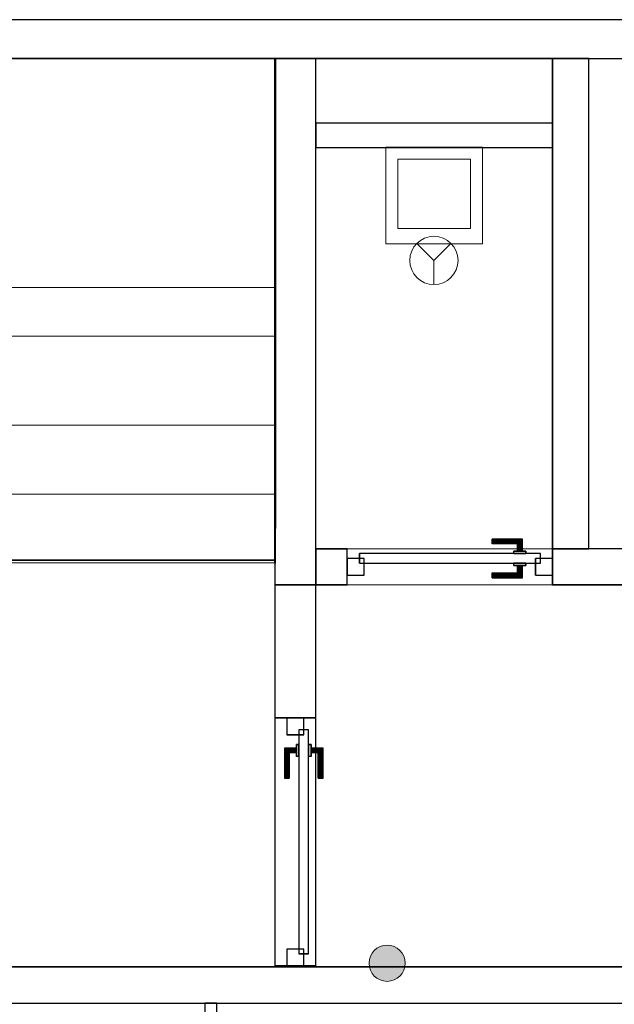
# Model space of a CAD drawing. Header units: metres. Extents: x 397.7 to 427.5, y 12.7 to 28.4.
# Tile 117 of 135: x 414.7 to 417.2, y 24.2 to 28.2. Entities that reach past the tile are written whole.
import ezdxf

# ---------------------------------------------------------------- set-up
doc = ezdxf.new("R2010")
doc.units = ezdxf.units.M
doc.layers.add('01_CARPINTERIA', color=5, linetype='Continuous', lineweight=25, true_color=0x0000ff)
doc.layers.add('01_SUELOS', color=7, linetype='Continuous', lineweight=25, true_color=0x007f00)
for name, color, linetype, lineweight in [('02_MOBILIARIO', 7, 'Continuous', 18), ('A-DETL-____-MBND', 7, 'Continuous', 18), ('A-DETL-GENF-OTLN', 7, 'Continuous', 18), ('A-GENM-____-OTLN', 7, 'Continuous', 18), ('A-WALL-____-MCUT', 7, 'Continuous', 25), ('A-WALL-____-OTLN', 7, 'Continuous', 25), ('S-STRS-____-MCUT', 7, 'Continuous', 18), ('S-STRS-____-OTLN', 7, 'Continuous', 18)]:
    doc.layers.add(name, color=color, linetype=linetype, lineweight=lineweight)

# ---------------------------------------------------------------- blocks, each defined once
blk = doc.blocks.new('Family - Escala P2-152907-06_PCI_P3')
at = {"layer": 'S-STRS-____-OTLN', "color": 253, "true_color": 0xaaaaaa}
for p, q in [((1.1998, 2.0879), (0, 2.0879)), ((0, 2.0879), (1.1998, 2.0879)), ((0, 2.0879), (0, 0.9379)), ((0, 0.9379), (0, 2.0879)), ((1.1998, 2.0879), (0, 2.0879)), ((0, 2.0879), (1.1998, 2.0879)), ((0, 2.0879), (0, 0.9379)), ((0, 0.9379), (0, 2.0879)), ((3.7989, 2.0879), (0.9489, 2.0879)), ((0.9489, 2.0879), (1.1998, 2.0879)), ((0.9489, 0.9379), (0.9489, 2.0879)), ((3.7989, 2.0879), (0.9489, 2.0879)), ((0.9489, 0.9379), (0.9489, 2.0879)), ((0.9489, 2.0879), (1.1998, 2.0879)), ((1.1998, 0.9379), (1.1998, 2.0879)), ((1.1998, 2.0879), (1.1998, 0.9379)), ((1.1998, 0.9379), (1.1998, 2.0879)), ((1.1998, 2.0879), (1.1998, 0.9379)), ((1.519, 2.0879), (1.1998, 2.0879)), ((1.1998, 2.0879), (1.519, 2.0879)), ((1.1998, 2.0879), (1.1998, 0.9379)), ((1.1998, 0.9379), (1.1998, 2.0879)), ((1.519, 2.0879), (1.1998, 2.0879)), ((1.1998, 2.0879), (1.1998, 0.9379)), ((1.1998, 2.0879), (1.519, 2.0879)), ((1.1998, 0.9379), (1.1998, 2.0879)), ((1.1998, 2.0879), (1.1998, 0.9379)), ((1.1998, 2.0879), (1.1998, 0.9379)), ((1.804, 2.0879), (1.519, 2.0879)), ((1.519, 2.0879), (1.804, 2.0879)), ((1.519, 2.0879), (1.519, 0.9379)), ((1.519, 0.9379), (1.519, 2.0879)), ((1.519, 0.9379), (1.519, 2.0879)), ((1.519, 2.0879), (1.519, 0.9379)), ((1.519, 2.0879), (1.519, 0.9379)), ((1.519, 2.0879), (1.804, 2.0879)), ((1.519, 2.0879), (1.519, 0.9379)), ((1.519, 2.0879), (1.519, 0.9379)), ((1.804, 2.0879), (1.519, 2.0879)), ((1.519, 2.0879), (1.519, 0.9379)), ((2.089, 2.0879), (1.804, 2.0879)), ((1.804, 2.0879), (2.089, 2.0879)), ((1.804, 2.0879), (1.804, 0.9379)), ((1.804, 0.9379), (1.804, 2.0879)), ((1.804, 0.9379), (1.804, 2.0879)), ((1.804, 2.0879), (1.804, 0.9379)), ((1.804, 2.0879), (2.089, 2.0879)), ((1.804, 2.0879), (1.804, 0.9379)), ((1.804, 2.0879), (1.804, 0.9379)), ((1.804, 2.0879), (1.804, 0.9379)), ((2.089, 2.0879), (1.804, 2.0879)), ((1.804, 2.0879), (1.804, 0.9379)), ((2.089, 0.9379), (2.089, 2.0879)), ((2.089, 2.0879), (2.089, 0.9379)), ((2.374, 2.0879), (2.089, 2.0879)), ((2.089, 2.0879), (2.374, 2.0879)), ((2.089, 2.0879), (2.089, 0.9379)), ((2.089, 0.9379), (2.089, 2.0879)), ((2.089, 2.0879), (2.374, 2.0879)), ((2.089, 2.0879), (2.089, 0.9379)), ((2.089, 2.0879), (2.089, 0.9379)), ((2.089, 2.0879), (2.089, 0.9379)), ((2.374, 2.0879), (2.089, 2.0879)), ((2.089, 2.0879), (2.089, 0.9379)), ((2.659, 2.0879), (2.374, 2.0879)), ((2.374, 2.0879), (2.659, 2.0879)), ((2.374, 2.0879), (2.374, 0.9379)), ((2.374, 0.9379), (2.374, 2.0879)), ((2.374, 0.9379), (2.374, 2.0879)), ((2.374, 2.0879), (2.374, 0.9379)), ((2.374, 2.0879), (2.659, 2.0879)), ((2.374, 2.0879), (2.374, 0.9379)), ((2.374, 2.0879), (2.374, 0.9379)), ((2.374, 2.0879), (2.374, 0.9379)), ((2.659, 2.0879), (2.374, 2.0879)), ((2.374, 2.0879), (2.374, 0.9379)), ((2.944, 2.0879), (2.659, 2.0879)), ((2.659, 2.0879), (2.944, 2.0879)), ((2.659, 2.0879), (2.659, 0.9379)), ((2.659, 0.9379), (2.659, 2.0879)), ((2.659, 0.9379), (2.659, 2.0879)), ((2.659, 2.0879), (2.659, 0.9379)), ((2.659, 2.0879), (2.944, 2.0879)), ((2.659, 2.0879), (2.659, 0.9379)), ((2.659, 2.0879), (2.659, 0.9379)), ((2.659, 2.0879), (2.659, 0.9379)), ((2.944, 2.0879), (2.659, 2.0879)), ((2.659, 2.0879), (2.659, 0.9379)), ((2.944, 0.9379), (2.944, 2.0879)), ((2.944, 2.0879), (2.944, 0.9379)), ((3.229, 2.0879), (2.944, 2.0879)), ((2.944, 2.0879), (3.229, 2.0879)), ((2.944, 2.0879), (2.944, 0.9379)), ((2.944, 0.9379), (2.944, 2.0879)), ((2.944, 2.0879), (3.229, 2.0879)), ((2.944, 2.0879), (2.944, 0.9379)), ((2.944, 2.0879), (2.944, 0.9379)), ((2.944, 2.0879), (2.944, 0.9379)), ((3.229, 2.0879), (2.944, 2.0879)), ((2.944, 2.0879), (2.944, 0.9379)), ((3.229, 0.9379), (3.229, 2.0879)), ((3.229, 2.0879), (3.229, 0.9379)), ((3.514, 2.0879), (3.229, 2.0879)), ((3.229, 2.0879), (3.514, 2.0879)), ((3.229, 2.0879), (3.229, 0.9379)), ((3.229, 0.9379), (3.229, 2.0879)), ((3.229, 2.0879), (3.514, 2.0879)), ((3.229, 2.0879), (3.229, 0.9379)), ((3.229, 2.0879), (3.229, 0.9379)), ((3.229, 2.0879), (3.229, 0.9379)), ((3.514, 2.0879), (3.229, 2.0879)), ((3.229, 2.0879), (3.229, 0.9379)), ((3.799, 2.0879), (3.514, 2.0879)), ((3.514, 2.0879), (3.799, 2.0879)), ((3.514, 2.0879), (3.514, 0.9379)), ((3.514, 0.9379), (3.514, 2.0879)), ((3.514, 0.9379), (3.514, 2.0879)), ((3.514, 2.0879), (3.514, 0.9379)), ((3.799, 2.0879), (3.514, 2.0879)), ((3.514, 2.0879), (3.514, 0.9379)), ((3.514, 2.0879), (3.514, 0.9379)), ((3.514, 2.0879), (3.514, 0.9379)), ((3.799, 2.0879), (3.514, 2.0879)), ((3.514, 2.0879), (3.514, 0.9379)), ((3.799, 2.0879), (3.7989, 2.0879)), ((3.7989, 2.0879), (3.799, 2.0879)), ((3.7989, 2.0879), (3.7989, 0.9379)), ((3.7989, 0.9379), (3.7989, 2.0879)), ((4.9492, 2.0879), (3.799, 2.0879)), ((3.799, 2.0879), (4.9492, 2.0879)), ((3.799, 2.0879), (3.799, 0.9379)), ((3.799, 0.9379), (3.799, 2.0879)), ((3.799, 0.9379), (3.799, 2.0879)), ((3.799, 2.0879), (3.799, 0.9379)), ((4.9492, 2.0879), (3.799, 2.0879)), ((3.799, 2.0879), (4.9492, 2.0879)), ((3.799, 2.0879), (3.799, 0.9379)), ((3.799, 0.9379), (3.799, 2.0879)), ((3.799, 2.0879), (3.799, 0.9379)), ((3.799, 2.0879), (3.799, 0.9379)), ((3.799, 2.0879), (3.799, 0.9379)), ((3.799, 2.0879), (3.799, 0.9379)), ((4.949, 0.9378), (4.9492, 2.0879)), ((4.9492, 2.0879), (4.949, 0.9378)), ((4.949, 0.9378), (4.9492, 2.0879)), ((4.9492, 2.0879), (4.949, 0.9378)), ((3.7991, 1.1403), (3.7989, 0.0002)), ((3.799, 0.9379), (3.7991, 1.1403)), ((3.7991, 1.1403), (4.9491, 1.1401)), ((4.9489, 0), (4.9491, 1.1401)), ((4.9491, 1.1401), (4.949, 0.9378)), ((1.1998, 0.9379), (0, 0.9379)), ((0, 0.9379), (1.1998, 0.9379)), ((0, 0.9379), (0, 0.6529)), ((0, 0.6529), (0, 0.9379)), ((0, 0.9379), (1.1998, 0.9379)), ((1.1998, 0.9379), (0, 0.9379)), ((0, 0.9379), (1.1998, 0.9379)), ((1.1998, 0.9379), (0, 0.9379)), ((0, 0.9379), (0, 0.6529)), ((0, 0.9379), (0, 0.9378)), ((0, 0.9378), (0, 0.9379)), ((0, 0.9379), (1.1998, 0.9379)), ((0, 0.9379), (0, 0.6529)), ((0, 0.9379), (1.1998, 0.9379)), ((0, 0.9379), (1.1998, 0.9379)), ((0, 0.9379), (1.1998, 0.9379)), ((0, 0.9378), (0, 0.1794)), ((0, 0.9378), (1.1998, 0.9378)), ((1.1998, 0.9378), (0, 0.9378)), ((0, 0.9378), (0, 0.1794)), ((3.7989, 0.9379), (0.9489, 0.9379)), ((0.9489, 0.9379), (1.1998, 0.9379)), ((3.7989, 0.9379), (0.9489, 0.9379)), ((0.9489, 0.9379), (1.1998, 0.9379)), ((1.1998, 0.6529), (1.1998, 0.9379)), ((1.1998, 0.9379), (1.1998, 0.6529)), ((1.1998, 0.9379), (1.519, 0.9379)), ((1.519, 0.9379), (1.1998, 0.9379)), ((1.1998, 0.9378), (1.1998, 0.9379)), ((1.1998, 0.6529), (1.1998, 0.9379)), ((1.1998, 0.9378), (1.1998, 0.9379)), ((1.1998, 0.9379), (1.1998, 0.6529)), ((1.519, 0.9379), (1.1998, 0.9379)), ((1.519, 0.9379), (1.1998, 0.9379)), ((1.1998, 0.9378), (1.1998, 0.1794)), ((1.1998, 0.9378), (1.1998, 0.1794)), ((1.519, 0.9379), (1.804, 0.9379)), ((1.804, 0.9379), (1.519, 0.9379)), ((1.519, 0.9379), (1.804, 0.9379)), ((1.804, 0.9379), (1.519, 0.9379)), ((1.804, 0.9379), (2.089, 0.9379)), ((2.089, 0.9379), (1.804, 0.9379)), ((1.804, 0.9379), (2.089, 0.9379)), ((2.089, 0.9379), (1.804, 0.9379)), ((2.089, 0.9379), (2.374, 0.9379)), ((2.374, 0.9379), (2.089, 0.9379)), ((2.089, 0.9379), (2.374, 0.9379)), ((2.374, 0.9379), (2.089, 0.9379)), ((2.374, 0.9379), (2.659, 0.9379)), ((2.659, 0.9379), (2.374, 0.9379)), ((2.659, 0.9379), (2.374, 0.9379)), ((2.659, 0.9379), (2.374, 0.9379)), ((2.659, 0.9379), (2.944, 0.9379)), ((2.944, 0.9379), (2.659, 0.9379)), ((2.944, 0.9379), (2.659, 0.9379)), ((2.944, 0.9379), (2.659, 0.9379)), ((2.944, 0.9379), (3.229, 0.9379)), ((3.229, 0.9379), (2.944, 0.9379)), ((2.944, 0.9379), (3.229, 0.9379)), ((3.229, 0.9379), (2.944, 0.9379)), ((3.229, 0.9379), (3.514, 0.9379)), ((3.514, 0.9379), (3.229, 0.9379)), ((3.229, 0.9379), (3.514, 0.9379)), ((3.514, 0.9379), (3.229, 0.9379)), ((3.514, 0.9379), (3.799, 0.9379)), ((3.799, 0.9379), (3.514, 0.9379)), ((3.514, 0.9379), (3.799, 0.9379)), ((3.799, 0.9379), (3.514, 0.9379)), ((3.7989, 0.9379), (3.799, 0.9379)), ((3.7989, 0.9379), (3.799, 0.9379)), ((3.799, 0.9379), (4.949, 0.9378)), ((4.949, 0.9378), (3.799, 0.9379)), ((4.949, 0.9378), (3.799, 0.9379)), ((3.799, 0.9379), (4.949, 0.9378)), ((3.799, 0.9379), (3.799, 0.5702)), ((3.799, 0.5702), (3.799, 0.9379)), ((3.799, 0.9379), (4.949, 0.9378)), ((4.949, 0.9378), (3.799, 0.9379)), ((4.949, 0.9378), (3.799, 0.9379)), ((3.799, 0.9379), (3.799, 0.5702)), ((3.799, 0.9379), (4.949, 0.9378)), ((4.949, 0.57), (4.949, 0.9378)), ((4.949, 0.9378), (4.949, 0.57)), ((4.949, 0.57), (4.949, 0.9378)), ((0, 0.6529), (1.1998, 0.6529)), ((1.1998, 0.6529), (0, 0.6529)), ((1.1998, 0.6529), (0, 0.6529)), ((0, 0.6529), (1.1998, 0.6529)), ((0, 0.6529), (0, 0.3679)), ((0, 0.3679), (0, 0.6529)), ((0, 0.3679), (0, 0.6529)), ((0, 0.6529), (0, 0.3679)), ((0, 0.6529), (1.1998, 0.6529)), ((0, 0.6529), (1.1998, 0.6529)), ((0, 0.6529), (1.1998, 0.6529)), ((0, 0.6529), (1.1998, 0.6529)), ((1.1998, 0.3679), (1.1998, 0.6529)), ((1.1998, 0.6529), (1.1998, 0.3679)), ((1.1998, 0.3679), (1.1998, 0.6529)), ((1.1998, 0.6529), (1.1998, 0.3679)), ((4.949, 0.57), (3.799, 0.5702)), ((3.799, 0.5702), (4.949, 0.57)), ((3.799, 0.5702), (3.799, 0.2852)), ((3.799, 0.2852), (3.799, 0.5702)), ((3.799, 0.5702), (4.949, 0.57)), ((4.949, 0.57), (3.799, 0.5702)), ((3.799, 0.5702), (4.949, 0.57)), ((3.799, 0.5702), (4.949, 0.57)), ((3.799, 0.2852), (3.799, 0.5702)), ((4.949, 0.285), (4.949, 0.57)), ((4.949, 0.57), (4.949, 0.285)), ((4.949, 0.57), (4.949, 0.285)), ((1.1998, 0.3679), (0, 0.3679)), ((0, 0.3679), (1.1998, 0.3679)), ((0, 0.3679), (0, 0.0829)), ((0, 0.0829), (0, 0.3679)), ((0, 0.3679), (1.1998, 0.3679)), ((1.1998, 0.3679), (0, 0.3679)), ((0, 0.3679), (0, 0.0829)), ((0, 0.3679), (1.1998, 0.3679)), ((0, 0.0829), (0, 0.3679)), ((0, 0.3679), (1.1998, 0.3679)), ((0, 0.3679), (1.1998, 0.3679)), ((0, 0.3679), (1.1998, 0.3679)), ((1.1998, 0.0829), (1.1998, 0.3679)), ((1.1998, 0.3679), (1.1998, 0.0829)), ((1.1998, 0.3679), (1.1998, 0.0829)), ((1.1998, 0.0829), (1.1998, 0.3679)), ((3.7989, 0.0002), (3.799, 0.2852)), ((3.799, 0.2852), (3.7989, 0.0002)), ((3.7989, 0.0002), (3.799, 0.2852)), ((3.799, 0.2852), (4.949, 0.285)), ((4.949, 0.285), (3.799, 0.2852)), ((3.799, 0.2852), (4.949, 0.285)), ((3.799, 0.2852), (4.949, 0.285)), ((4.949, 0.285), (3.799, 0.2852)), ((3.799, 0.2852), (4.949, 0.285)), ((4.949, 0.285), (4.9489, 0)), ((4.9489, 0), (4.949, 0.285)), ((4.949, 0.285), (4.9489, 0)), ((0, 0.1794), (0, 0.0829)), ((1.1998, 0.1794), (0, 0.1794)), ((1.1998, 0.1794), (0, 0.1794)), ((0, 0.1794), (0, 0.0829)), ((1.1998, 0.1794), (1.1998, 0.0829)), ((1.1998, 0.1794), (1.1998, 0.0829)), ((0, 0.0829), (1.1998, 0.0829)), ((1.1998, 0.0829), (0, 0.0829)), ((0, 0.0829), (1.1998, 0.0829)), ((1.1998, 0.0829), (0, 0.0829)), ((0, 0.0829), (1.1998, 0.0829)), ((0, 0.0829), (1.1998, 0.0829)), ((4.9489, 0), (3.7989, 0.0002)), ((3.7989, 0.0002), (4.9489, 0)), ((3.7989, 0.0002), (4.9489, 0)), ((4.9489, 0), (3.7989, 0.0002))]:
    blk.add_line(p, q, dxfattribs=at)
blk = doc.blocks.new('Family - LONDR55-XX_ZZ-ARQ-CAA-M3D-Londres55-156167-06_PCI_P3')
at = {"layer": '01_CARPINTERIA', "color": 161, "true_color": 0xaaaaff}
for p, q in [((0.1263, 0.1487), (0.125, 0.15)), ((0.125, 0.15), (0.125, 0.1)), ((0.125, 0.15), (0.1263, 0.1487)), ((0.25, 0.15), (0.125, 0.15)), ((0.13, 0.145), (0.1263, 0.1487)), ((0.1263, 0.1487), (0.1263, 0.1)), ((0.1263, 0.1487), (0.1263, 0.1)), ((0.1263, 0.1487), (0.13, 0.145)), ((0.25, 0.1487), (0.1263, 0.1487)), ((0.25, 0.1487), (0.1263, 0.1487)), ((0.135, 0.14), (0.13, 0.145)), ((0.13, 0.145), (0.13, 0.1)), ((0.13, 0.145), (0.13, 0.1)), ((0.13, 0.145), (0.135, 0.14)), ((0.25, 0.145), (0.13, 0.145)), ((0.25, 0.145), (0.13, 0.145)), ((0.135, 0.1), (0.135, 0.14)), ((0.135, 0.14), (0.135, 0.1)), ((0.135, 0.14), (0.14, 0.135)), ((0.14, 0.135), (0.135, 0.14)), ((0.135, 0.14), (0.25, 0.14)), ((0.25, 0.14), (0.135, 0.14)), ((0.14, 0.135), (0.14, 0.1)), ((0.14, 0.135), (0.1437, 0.1313)), ((0.1437, 0.1313), (0.14, 0.135)), ((0.14, 0.135), (0.14, 0.1)), ((0.25, 0.135), (0.14, 0.135)), ((0.25, 0.135), (0.14, 0.135)), ((0.1437, 0.1313), (0.1437, 0.1)), ((0.1437, 0.1313), (0.145, 0.13)), ((0.145, 0.13), (0.1437, 0.1313)), ((0.1437, 0.1313), (0.1437, 0.1)), ((0.25, 0.1313), (0.1437, 0.1313)), ((0.25, 0.1313), (0.1437, 0.1313)), ((0.145, 0.13), (0.145, 0.1)), ((0.25, 0.13), (0.145, 0.13)), ((0.25, 0.1487), (0.25, 0.15)), ((0.25, 0.15), (0.25, 0.1487)), ((0.25, 0.145), (0.25, 0.1487)), ((0.25, 0.1487), (0.25, 0.145)), ((0.25, 0.145), (0.25, 0.14)), ((0.25, 0.14), (0.25, 0.145)), ((0.25, 0.14), (0.25, 0.135)), ((0.25, 0.135), (0.25, 0.14)), ((0.25, 0.135), (0.25, 0.1313)), ((0.25, 0.1313), (0.25, 0.135)), ((0.25, 0.1313), (0.25, 0.13)), ((0.25, 0.13), (0.25, 0.1313)), ((0.9766, 0.09), (0.05, 0.09)), ((0.05, 0.09), (0.05, 0.05)), ((0.9766, 0.09), (0.05, 0.09)), ((0.05, 0.09), (0.05, 0.05)), ((0.16, 0.1), (0.11, 0.1)), ((0.11, 0.1), (0.16, 0.1)), ((0.11, 0.1), (0.11, 0.09)), ((0.11, 0.09), (0.11, 0.1)), ((0.16, 0.09), (0.11, 0.09)), ((0.11, 0.09), (0.16, 0.09)), ((0.1263, 0.1), (0.125, 0.1)), ((0.125, 0.1), (0.1263, 0.1)), ((0.13, 0.1), (0.1263, 0.1)), ((0.1263, 0.1), (0.13, 0.1)), ((0.135, 0.1), (0.13, 0.1)), ((0.13, 0.1), (0.135, 0.1)), ((0.14, 0.1), (0.135, 0.1)), ((0.135, 0.1), (0.14, 0.1)), ((0.14, 0.1), (0.1437, 0.1)), ((0.1437, 0.1), (0.14, 0.1)), ((0.1437, 0.1), (0.145, 0.1)), ((0.145, 0.1), (0.1437, 0.1)), ((0.16, 0.1), (0.16, 0.09)), ((0.16, 0.1), (0.16, 0.09)), ((0.9766, 0.05), (0.9766, 0.09)), ((0.9766, 0.09), (0.9766, 0.05)), ((0.07, 0.07), (0, 0.07)), ((0, 0.07), (0, 0)), ((0.07, 0.07), (0, 0.07)), ((0, 0.07), (0, 0)), ((0.05, 0.05), (0.9766, 0.05)), ((0.05, 0.05), (0.9766, 0.05)), ((0.07, 0), (0.07, 0.07)), ((0.07, 0.07), (0.07, 0)), ((0.11, 0.05), (0.16, 0.05)), ((0.16, 0.05), (0.11, 0.05)), ((0.11, 0.05), (0.11, 0.04)), ((0.11, 0.04), (0.11, 0.05)), ((0.16, 0.05), (0.16, 0.04)), ((0.16, 0.05), (0.16, 0.04)), ((1.0266, 0.07), (0.9566, 0.07)), ((0.9566, 0.07), (0.9566, 0)), ((1.0266, 0.07), (0.9566, 0.07)), ((0.9566, 0.07), (0.9566, 0)), ((1.0266, 0), (1.0266, 0.07)), ((1.0266, 0.07), (1.0266, 0)), ((0, 0), (0.07, 0)), ((0, 0), (0.07, 0)), ((0.11, 0.04), (0.16, 0.04)), ((0.16, 0.04), (0.11, 0.04)), ((0.1263, 0.04), (0.125, 0.04)), ((0.125, 0.04), (0.1263, 0.04)), ((0.125, 0.04), (0.125, -0.01)), ((0.13, 0.04), (0.1263, 0.04)), ((0.1263, 0.04), (0.13, 0.04)), ((0.1263, 0.04), (0.1263, -0.0087)), ((0.1263, 0.04), (0.1263, -0.0087)), ((0.13, 0.04), (0.135, 0.04)), ((0.135, 0.04), (0.13, 0.04)), ((0.13, 0.04), (0.13, -0.005)), ((0.13, 0.04), (0.13, -0.005)), ((0.135, 0), (0.13, -0.005)), ((0.135, 0.04), (0.14, 0.04)), ((0.14, 0.04), (0.135, 0.04)), ((0.135, 0), (0.135, 0.04)), ((0.135, 0.04), (0.135, 0)), ((0.14, 0.005), (0.135, 0)), ((0.135, 0), (0.14, 0.005)), ((0.25, 0), (0.135, 0)), ((0.135, 0), (0.25, 0)), ((0.14, 0.04), (0.1437, 0.04)), ((0.1437, 0.04), (0.14, 0.04)), ((0.14, 0.04), (0.14, 0.005)), ((0.14, 0.04), (0.14, 0.005)), ((0.1437, 0.0087), (0.14, 0.005)), ((0.14, 0.005), (0.1437, 0.0087)), ((0.14, 0.005), (0.25, 0.005)), ((0.14, 0.005), (0.25, 0.005)), ((0.1437, 0.04), (0.145, 0.04)), ((0.145, 0.04), (0.1437, 0.04)), ((0.1437, 0.04), (0.1437, 0.0087)), ((0.1437, 0.04), (0.1437, 0.0087)), ((0.145, 0.01), (0.1437, 0.0087)), ((0.1437, 0.0087), (0.145, 0.01)), ((0.1437, 0.0087), (0.25, 0.0087)), ((0.1437, 0.0087), (0.25, 0.0087)), ((0.145, 0.04), (0.145, 0.01)), ((0.145, 0.01), (0.25, 0.01)), ((0.25, 0.0087), (0.25, 0.01)), ((0.25, 0.01), (0.25, 0.0087)), ((0.25, 0.005), (0.25, 0.0087)), ((0.25, 0.0087), (0.25, 0.005)), ((0.25, 0.005), (0.25, 0)), ((0.25, 0), (0.25, 0.005)), ((0.25, 0), (0.25, -0.005)), ((0.25, -0.005), (0.25, 0)), ((0.9566, 0), (1.0266, 0)), ((0.9566, 0), (1.0266, 0)), ((0.125, -0.01), (0.1263, -0.0087)), ((0.1263, -0.0087), (0.125, -0.01)), ((0.125, -0.01), (0.25, -0.01)), ((0.1263, -0.0087), (0.13, -0.005)), ((0.13, -0.005), (0.1263, -0.0087)), ((0.1263, -0.0087), (0.25, -0.0087)), ((0.1263, -0.0087), (0.25, -0.0087)), ((0.13, -0.005), (0.135, 0)), ((0.13, -0.005), (0.25, -0.005)), ((0.13, -0.005), (0.25, -0.005)), ((0.25, -0.005), (0.25, -0.0087)), ((0.25, -0.0087), (0.25, -0.005)), ((0.25, -0.0087), (0.25, -0.01)), ((0.25, -0.01), (0.25, -0.0087))]:
    blk.add_line(p, q, dxfattribs=at)
blk = doc.blocks.new('Family - Porta P3-156168-06_PCI_P3')
blk.add_blockref('Family - LONDR55-XX_ZZ-ARQ-CAA-M3D-Londres55-156167-06_PCI_P3', (0, 0))
blk = doc.blocks.new('Family - Abocador P3-156201-06_PCI_P3')
at = {"layer": 'A-DETL-____-MBND', "color": 253, "true_color": 0xaaaaaa}
for p, q in [((0, 0.4), (0.4, 0.4)), ((0, 0), (0, 0.4)), ((0, 0.4), (0.4, 0.4)), ((0, 0), (0, 0.4)), ((0.4, 0.4), (0.4, 0)), ((0.4, 0.4), (0.4, 0)), ((0.05, 0.35), (0.05, 0.0629)), ((0.05, 0.0629), (0.05, 0.35)), ((0.35, 0.35), (0.05, 0.35)), ((0.05, 0.35), (0.35, 0.35)), ((0.35, 0.0629), (0.35, 0.35)), ((0.35, 0.0629), (0.35, 0.35)), ((0.05, 0.0629), (0.35, 0.0629)), ((0.35, 0.0629), (0.05, 0.0629)), ((0.4, 0), (0, 0)), ((0.4, 0), (0, 0))]:
    blk.add_line(p, q, dxfattribs=at)
blk = doc.blocks.new('Family - Evans P3-156209-06_PCI_P3')
at = {"layer": 'A-WALL-____-MCUT', "color": 253, "true_color": 0xaaaaaa}
for p, q in [((2.1788, 0.17), (0, 0.17)), ((0, 0.17), (0, 0)), ((2.1788, 0), (2.1788, 0.17)), ((0, 0), (2.1788, 0))]:
    blk.add_line(p, q, dxfattribs=at)
at = {"layer": 'A-WALL-____-OTLN', "color": 253, "true_color": 0xaaaaaa}
for p, q in [((2.1788, 0.17), (0, 0.17)), ((0, 0.17), (0, 0)), ((2.1788, 0), (2.1788, 0.17)), ((0, 0), (2.1788, 0))]:
    blk.add_line(p, q, dxfattribs=at)
at = {"layer": 'A-WALL-____-OTLN', "color": 253, "lineweight": 18, "true_color": 0xaaaaaa}
blk.add_line((0, 0), (2.1788, 0), dxfattribs=at)
blk = doc.blocks.new('Family - Escala P3-156245-06_PCI_P3')
at = {"layer": 'S-STRS-____-MCUT', "color": 253, "true_color": 0xaaaaaa}
for p, q in [((2.6211, 1.6126), (2.6211, 2.0879)), ((2.6211, 2.0879), (2.8077, 2.0879)), ((2.8077, 2.0879), (2.8382, 2.0879)), ((2.8382, 2.0879), (2.8805, 2.0879)), ((2.8805, 2.0879), (2.9431, 2.0879)), ((2.9431, 2.0879), (2.944, 2.0879)), ((3.229, 2.0879), (2.944, 2.0879)), ((2.944, 2.0879), (2.944, 0.9379)), ((2.944, 2.0879), (2.944, 0.9417)), ((3.229, 0.9379), (3.229, 2.0879)), ((2.6211, 0.9379), (2.6211, 1.6126)), ((2.8077, 0.9379), (2.6211, 0.9379)), ((2.8382, 0.9379), (2.8077, 0.9379)), ((2.8805, 0.9379), (2.8382, 0.9379)), ((2.9431, 0.9379), (2.8805, 0.9379)), ((2.944, 0.9379), (2.9431, 0.9379)), ((2.944, 0.9417), (2.944, 0.9379)), ((2.944, 0.9379), (3.229, 0.9379))]:
    blk.add_line(p, q, dxfattribs=at)
at = {"layer": 'S-STRS-____-OTLN', "color": 253, "true_color": 0xaaaaaa}
for p, q in [((3.7989, 2.0879), (2.6211, 2.0879)), ((2.6211, 1.6126), (2.6211, 2.0879)), ((3.7989, 2.0879), (2.6211, 2.0879)), ((2.8077, 2.0879), (2.6211, 2.0879)), ((2.8382, 2.0879), (2.8077, 2.0879)), ((2.8805, 2.0879), (2.8382, 2.0879)), ((2.9431, 2.0879), (2.8805, 2.0879)), ((2.9431, 2.0879), (2.944, 2.0879)), ((3.229, 2.0879), (2.944, 2.0879)), ((2.944, 2.0879), (2.944, 0.9379)), ((2.944, 2.0879), (2.944, 0.9379)), ((2.944, 0.9417), (2.944, 2.0879)), ((2.944, 2.0879), (3.229, 2.0879)), ((2.944, 2.0879), (2.944, 0.9379)), ((2.944, 2.0879), (3.229, 2.0879)), ((3.229, 0.9379), (3.229, 2.0879)), ((3.514, 2.0879), (3.229, 2.0879)), ((3.229, 2.0879), (3.514, 2.0879)), ((3.229, 2.0879), (3.229, 0.9379)), ((3.229, 0.9379), (3.229, 2.0879)), ((3.229, 0.9379), (3.229, 2.0879)), ((3.514, 2.0879), (3.229, 2.0879)), ((3.229, 0.9379), (3.229, 2.0879)), ((3.229, 2.0879), (3.229, 0.9379)), ((3.229, 2.0879), (3.514, 2.0879)), ((3.229, 2.0879), (3.229, 0.9379)), ((3.799, 2.0879), (3.514, 2.0879)), ((3.514, 2.0879), (3.799, 2.0879)), ((3.514, 2.0879), (3.514, 0.9379)), ((3.514, 0.9379), (3.514, 2.0879)), ((3.514, 0.9379), (3.514, 2.0879)), ((3.514, 2.0879), (3.514, 0.9379)), ((3.514, 2.0879), (3.799, 2.0879)), ((3.514, 0.9379), (3.514, 2.0879)), ((3.514, 0.9379), (3.514, 2.0879)), ((3.514, 2.0879), (3.514, 0.9379)), ((3.514, 2.0879), (3.799, 2.0879)), ((3.514, 2.0879), (3.514, 0.9379)), ((3.7989, 0.9379), (3.7989, 2.0879)), ((3.799, 2.0879), (3.7989, 2.0879)), ((3.7989, 0.9379), (3.7989, 2.0879)), ((3.7989, 2.0879), (3.799, 2.0879)), ((3.799, 0.9379), (3.799, 2.0879)), ((3.799, 2.0879), (3.799, 0.9379)), ((4.9492, 2.0879), (3.799, 2.0879)), ((3.799, 2.0879), (4.9492, 2.0879)), ((3.799, 2.0879), (3.799, 0.9379)), ((3.799, 0.9379), (3.799, 2.0879)), ((4.9492, 2.0879), (3.799, 2.0879)), ((3.799, 2.0879), (4.9492, 2.0879)), ((3.799, 2.0879), (3.799, 0.9379)), ((3.799, 0.9379), (3.799, 2.0879)), ((3.799, 2.0879), (3.799, 0.9379)), ((3.799, 0.9379), (3.799, 2.0879)), ((3.799, 0.9379), (3.799, 2.0879)), ((3.799, 2.0879), (3.799, 0.9379)), ((4.949, 0.9378), (4.9492, 2.0879)), ((4.9492, 2.0879), (4.949, 0.9378)), ((4.949, 0.9378), (4.9492, 2.0879)), ((4.9492, 2.0879), (4.949, 0.9378)), ((2.6211, 1.6126), (2.6211, 0.9379)), ((3.7991, 1.1403), (3.7989, 0.0002)), ((3.799, 0.9379), (3.7991, 1.1403)), ((3.7991, 1.1403), (4.9491, 1.1401)), ((4.9489, 0), (4.9491, 1.1401)), ((4.9491, 1.1401), (4.949, 0.9378)), ((3.7989, 0.9379), (2.6211, 0.9379)), ((3.7989, 0.9379), (2.6211, 0.9379)), ((2.8077, 0.9379), (2.6211, 0.9379)), ((2.8382, 0.9379), (2.8077, 0.9379)), ((2.8382, 0.9379), (2.8805, 0.9379)), ((2.8805, 0.9379), (2.9431, 0.9379)), ((2.9431, 0.9379), (2.944, 0.9379)), ((2.944, 0.9417), (2.944, 0.9379)), ((2.944, 0.9379), (3.229, 0.9379)), ((2.944, 0.9379), (3.229, 0.9379)), ((3.229, 0.9379), (2.944, 0.9379)), ((3.229, 0.9379), (3.514, 0.9379)), ((3.514, 0.9379), (3.229, 0.9379)), ((3.229, 0.9379), (3.514, 0.9379)), ((3.514, 0.9379), (3.229, 0.9379)), ((3.514, 0.9379), (3.799, 0.9379)), ((3.799, 0.9379), (3.514, 0.9379)), ((3.514, 0.9379), (3.799, 0.9379)), ((3.799, 0.9379), (3.514, 0.9379)), ((3.7989, 0.9379), (3.799, 0.9379)), ((3.7989, 0.9379), (3.799, 0.9379)), ((3.799, 0.9379), (4.949, 0.9378)), ((4.949, 0.9378), (3.799, 0.9379)), ((4.949, 0.9378), (3.799, 0.9379)), ((3.799, 0.9379), (4.949, 0.9378)), ((3.799, 0.9379), (3.799, 0.5702)), ((3.799, 0.5702), (3.799, 0.9379)), ((3.799, 0.9379), (4.949, 0.9378)), ((4.949, 0.9378), (3.799, 0.9379)), ((4.949, 0.9378), (3.799, 0.9379)), ((3.799, 0.9379), (3.799, 0.5702)), ((3.799, 0.9379), (4.949, 0.9378)), ((4.949, 0.57), (4.949, 0.9378)), ((4.949, 0.9378), (4.949, 0.57)), ((4.949, 0.57), (4.949, 0.9378)), ((3.799, 0.5702), (4.949, 0.57)), ((4.949, 0.57), (3.799, 0.5702)), ((4.949, 0.57), (3.799, 0.5702)), ((3.799, 0.5702), (4.949, 0.57)), ((3.799, 0.5702), (3.799, 0.2852)), ((3.799, 0.2852), (3.799, 0.5702)), ((3.799, 0.5702), (4.949, 0.57)), ((3.799, 0.5702), (4.949, 0.57)), ((3.799, 0.2852), (3.799, 0.5702)), ((4.949, 0.285), (4.949, 0.57)), ((4.949, 0.57), (4.949, 0.285)), ((4.949, 0.57), (4.949, 0.285)), ((3.799, 0.2852), (3.7989, 0.0002)), ((3.7989, 0.0002), (3.799, 0.2852)), ((3.7989, 0.0002), (3.799, 0.2852)), ((4.949, 0.285), (3.799, 0.2852)), ((3.799, 0.2852), (4.949, 0.285)), ((3.799, 0.2852), (4.949, 0.285)), ((4.949, 0.285), (3.799, 0.2852)), ((3.799, 0.2852), (4.949, 0.285)), ((3.799, 0.2852), (4.949, 0.285)), ((4.9489, 0), (4.949, 0.285)), ((4.949, 0.285), (4.9489, 0)), ((4.949, 0.285), (4.9489, 0)), ((3.7989, 0.0002), (4.9489, 0)), ((4.9489, 0), (3.7989, 0.0002)), ((4.9489, 0), (3.7989, 0.0002)), ((3.7989, 0.0002), (4.9489, 0))]:
    blk.add_line(p, q, dxfattribs=at)
blk = doc.blocks.new('Family - Evans P3-156258-06_PCI_P3')
at = {"layer": 'A-WALL-____-MCUT', "color": 253, "true_color": 0xaaaaaa}
for p, q in [((0.67, 0.05), (0, 0.05)), ((0, 0.05), (0, 0)), ((0.67, 0), (0.67, 0.05)), ((0, 0), (0.67, 0))]:
    blk.add_line(p, q, dxfattribs=at)
at = {"layer": 'A-WALL-____-OTLN', "color": 253, "true_color": 0xaaaaaa}
for p, q in [((0.67, 0.05), (0, 0.05)), ((0, 0.05), (0, 0)), ((0.67, 0), (0.67, 0.05)), ((0, 0), (0.67, 0))]:
    blk.add_line(p, q, dxfattribs=at)
at = {"layer": 'A-WALL-____-OTLN', "color": 253, "lineweight": 18, "true_color": 0xaaaaaa}
blk.add_line((0, 0), (0.67, 0), dxfattribs=at)
blk = doc.blocks.new('Family - Evans P3-156349-06_PCI_P3')
at = {"layer": 'A-WALL-____-MCUT', "color": 253, "true_color": 0xaaaaaa}
for p, q in [((25.5877, 0.16), (0.0332, 0.16)), ((0, 0), (25.556, 0))]:
    blk.add_line(p, q, dxfattribs=at)
at = {"layer": 'A-WALL-____-OTLN', "color": 253, "true_color": 0xaaaaaa}
for p, q in [((25.5877, 0.16), (0.0332, 0.16)), ((0, 0), (25.556, 0))]:
    blk.add_line(p, q, dxfattribs=at)
at = {"layer": 'A-WALL-____-OTLN', "color": 253, "lineweight": 18, "true_color": 0xaaaaaa}
blk.add_line((0, 0), (25.556, 0), dxfattribs=at)
blk = doc.blocks.new('Family - Paviment P3-156431-06_PCI_P3')
at = {"layer": '01_SUELOS', "color": 9, "true_color": 0xaad4aa}
for p, q in [((17.4818, 14.9576), (17.4818, 12.8815)), ((17.4818, 12.8815), (17.4818, 14.9576)), ((18.6318, 14.9576), (17.4818, 14.9576)), ((17.4818, 14.9576), (18.6318, 14.9576)), ((18.6318, 12.7788), (18.6318, 14.9576)), ((18.6318, 14.9576), (18.6318, 12.7788)), ((17.4818, 12.8815), (12.3518, 12.8788)), ((12.3518, 12.8788), (17.4818, 12.8815)), ((22.8618, 12.7788), (18.6318, 12.7788)), ((18.6318, 12.7788), (22.8618, 12.7788)), ((12.5318, 11.1988), (19.1518, 11.1988)), ((19.1518, 11.1988), (12.5318, 11.1988))]:
    blk.add_line(p, q, dxfattribs=at)
blk = doc.blocks.new('Family - Evans P3-156530-06_PCI_P3')
at = {"layer": 'A-WALL-____-MCUT', "color": 253, "true_color": 0xaaaaaa}
for p, q in [((0.98, 0.1), (0, 0.1)), ((0, 0.1), (0, 0)), ((0.98, 0), (0.98, 0.1)), ((0, 0), (0.98, 0))]:
    blk.add_line(p, q, dxfattribs=at)
at = {"layer": 'A-WALL-____-OTLN', "color": 253, "true_color": 0xaaaaaa}
for p, q in [((0.98, 0.1), (0, 0.1)), ((0, 0.1), (0, 0)), ((0.98, 0), (0.98, 0.1)), ((0, 0), (0.98, 0))]:
    blk.add_line(p, q, dxfattribs=at)
at = {"layer": 'A-WALL-____-OTLN', "color": 253, "lineweight": 18, "true_color": 0xaaaaaa}
blk.add_line((0, 0), (0.98, 0), dxfattribs=at)
blk = doc.blocks.new('Family - Evans P3-156549-06_PCI_P3')
at = {"layer": 'A-WALL-____-MCUT', "color": 253, "true_color": 0xaaaaaa}
for p, q in [((5.34, 0.15), (0, 0.15)), ((0, 0), (5.34, 0))]:
    blk.add_line(p, q, dxfattribs=at)
at = {"layer": 'A-WALL-____-OTLN', "color": 253, "true_color": 0xaaaaaa}
for p, q in [((6.62, 0.15), (0, 0.15)), ((0, 0), (6.62, 0))]:
    blk.add_line(p, q, dxfattribs=at)
at = {"layer": 'A-WALL-____-OTLN', "color": 253, "lineweight": 18, "true_color": 0xaaaaaa}
blk.add_line((0, 0), (6.62, 0), dxfattribs=at)
blk = doc.blocks.new('Family - LONDR55-XX_ZZ-ARQ-CAA-M3D-Londres55-156557-06_PCI_P3')
at = {"layer": '01_CARPINTERIA', "color": 161, "true_color": 0xaaaaff}
for p, q in [((0.6, 0.1487), (0.6, 0.15)), ((0.6, 0.15), (0.6, 0.1487)), ((0.725, 0.15), (0.6, 0.15)), ((0.6, 0.145), (0.6, 0.1487)), ((0.6, 0.1487), (0.6, 0.145)), ((0.7237, 0.1487), (0.6, 0.1487)), ((0.7237, 0.1487), (0.6, 0.1487)), ((0.6, 0.14), (0.6, 0.145)), ((0.6, 0.145), (0.6, 0.14)), ((0.72, 0.145), (0.6, 0.145)), ((0.72, 0.145), (0.6, 0.145)), ((0.6, 0.135), (0.6, 0.14)), ((0.6, 0.14), (0.6, 0.135)), ((0.6, 0.14), (0.715, 0.14)), ((0.715, 0.14), (0.6, 0.14)), ((0.6, 0.135), (0.6, 0.1313)), ((0.6, 0.1313), (0.6, 0.135)), ((0.71, 0.135), (0.6, 0.135)), ((0.71, 0.135), (0.6, 0.135)), ((0.6, 0.1313), (0.6, 0.13)), ((0.6, 0.13), (0.6, 0.1313)), ((0.7063, 0.1313), (0.6, 0.1313)), ((0.7063, 0.1313), (0.6, 0.1313)), ((0.705, 0.13), (0.6, 0.13)), ((0.705, 0.13), (0.7063, 0.1313)), ((0.7063, 0.1313), (0.705, 0.13)), ((0.705, 0.1), (0.705, 0.13)), ((0.7063, 0.1313), (0.71, 0.135)), ((0.71, 0.135), (0.7063, 0.1313)), ((0.7063, 0.1), (0.7063, 0.1313)), ((0.7063, 0.1), (0.7063, 0.1313)), ((0.71, 0.135), (0.715, 0.14)), ((0.715, 0.14), (0.71, 0.135)), ((0.71, 0.1), (0.71, 0.135)), ((0.71, 0.1), (0.71, 0.135)), ((0.72, 0.145), (0.715, 0.14)), ((0.715, 0.14), (0.72, 0.145)), ((0.715, 0.14), (0.715, 0.1)), ((0.715, 0.1), (0.715, 0.14)), ((0.7237, 0.1487), (0.72, 0.145)), ((0.72, 0.145), (0.7237, 0.1487)), ((0.72, 0.1), (0.72, 0.145)), ((0.72, 0.1), (0.72, 0.145)), ((0.725, 0.15), (0.7237, 0.1487)), ((0.7237, 0.1487), (0.725, 0.15)), ((0.7237, 0.1), (0.7237, 0.1487)), ((0.7237, 0.1), (0.7237, 0.1487)), ((0.725, 0.1), (0.725, 0.15)), ((0.8, 0.09), (0.05, 0.09)), ((0.05, 0.09), (0.05, 0.05)), ((0.8, 0.09), (0.05, 0.09)), ((0.05, 0.05), (0.05, 0.09)), ((0.74, 0.1), (0.69, 0.1)), ((0.69, 0.1), (0.74, 0.1)), ((0.69, 0.09), (0.69, 0.1)), ((0.69, 0.09), (0.69, 0.1)), ((0.74, 0.09), (0.69, 0.09)), ((0.69, 0.09), (0.74, 0.09)), ((0.7063, 0.1), (0.705, 0.1)), ((0.705, 0.1), (0.7063, 0.1)), ((0.71, 0.1), (0.7063, 0.1)), ((0.7063, 0.1), (0.71, 0.1)), ((0.715, 0.1), (0.71, 0.1)), ((0.71, 0.1), (0.715, 0.1)), ((0.72, 0.1), (0.715, 0.1)), ((0.715, 0.1), (0.72, 0.1)), ((0.72, 0.1), (0.7237, 0.1)), ((0.7237, 0.1), (0.72, 0.1)), ((0.7237, 0.1), (0.725, 0.1)), ((0.725, 0.1), (0.7237, 0.1)), ((0.74, 0.09), (0.74, 0.1)), ((0.74, 0.1), (0.74, 0.09)), ((0.8, 0.05), (0.8, 0.09)), ((0.8, 0.05), (0.8, 0.09)), ((0.07, 0.07), (0, 0.07)), ((0, 0.07), (0, 0)), ((0.07, 0.07), (0, 0.07)), ((0, 0), (0, 0.07)), ((0.05, 0.05), (0.8, 0.05)), ((0.05, 0.05), (0.8, 0.05)), ((0.07, 0), (0.07, 0.07)), ((0.07, 0), (0.07, 0.07)), ((0.69, 0.05), (0.74, 0.05)), ((0.74, 0.05), (0.69, 0.05)), ((0.69, 0.04), (0.69, 0.05)), ((0.69, 0.04), (0.69, 0.05)), ((0.74, 0.04), (0.74, 0.05)), ((0.74, 0.05), (0.74, 0.04)), ((0.85, 0.07), (0.78, 0.07)), ((0.78, 0.07), (0.78, 0)), ((0.85, 0.07), (0.78, 0.07)), ((0.78, 0), (0.78, 0.07)), ((0.85, 0), (0.85, 0.07)), ((0.85, 0), (0.85, 0.07)), ((0, 0), (0.07, 0)), ((0, 0), (0.07, 0)), ((0.6, 0.0087), (0.6, 0.01)), ((0.6, 0.01), (0.6, 0.0087)), ((0.6, 0.01), (0.705, 0.01)), ((0.6, 0.005), (0.6, 0.0087)), ((0.6, 0.0087), (0.6, 0.005)), ((0.6, 0.0087), (0.7063, 0.0087)), ((0.6, 0.0087), (0.7063, 0.0087)), ((0.6, 0), (0.6, 0.005)), ((0.6, 0.005), (0.6, 0)), ((0.6, 0.005), (0.71, 0.005)), ((0.6, 0.005), (0.71, 0.005)), ((0.6, -0.005), (0.6, 0)), ((0.715, 0), (0.6, 0)), ((0.6, 0), (0.715, 0)), ((0.69, 0.04), (0.74, 0.04)), ((0.74, 0.04), (0.69, 0.04)), ((0.7063, 0.04), (0.705, 0.04)), ((0.705, 0.04), (0.7063, 0.04)), ((0.705, 0.01), (0.705, 0.04)), ((0.7063, 0.0087), (0.705, 0.01)), ((0.705, 0.01), (0.7063, 0.0087)), ((0.71, 0.04), (0.7063, 0.04)), ((0.7063, 0.04), (0.71, 0.04)), ((0.7063, 0.0087), (0.7063, 0.04)), ((0.7063, 0.0087), (0.7063, 0.04)), ((0.71, 0.005), (0.7063, 0.0087)), ((0.7063, 0.0087), (0.71, 0.005)), ((0.71, 0.04), (0.715, 0.04)), ((0.715, 0.04), (0.71, 0.04)), ((0.71, 0.005), (0.71, 0.04)), ((0.71, 0.005), (0.71, 0.04)), ((0.715, 0), (0.71, 0.005)), ((0.71, 0.005), (0.715, 0)), ((0.715, 0.04), (0.72, 0.04)), ((0.72, 0.04), (0.715, 0.04)), ((0.715, 0.04), (0.715, 0)), ((0.715, 0), (0.715, 0.04)), ((0.72, 0.04), (0.7237, 0.04)), ((0.7237, 0.04), (0.72, 0.04)), ((0.72, -0.005), (0.72, 0.04)), ((0.72, -0.005), (0.72, 0.04)), ((0.7237, 0.04), (0.725, 0.04)), ((0.725, 0.04), (0.7237, 0.04)), ((0.7237, -0.0087), (0.7237, 0.04)), ((0.7237, -0.0087), (0.7237, 0.04)), ((0.725, -0.01), (0.725, 0.04)), ((0.78, 0), (0.85, 0)), ((0.78, 0), (0.85, 0)), ((0.6, 0), (0.6, -0.005)), ((0.6, -0.005), (0.6, -0.0087)), ((0.6, -0.0087), (0.6, -0.005)), ((0.6, -0.005), (0.72, -0.005)), ((0.6, -0.005), (0.72, -0.005)), ((0.6, -0.0087), (0.6, -0.01)), ((0.6, -0.01), (0.6, -0.0087)), ((0.6, -0.0087), (0.7237, -0.0087)), ((0.6, -0.0087), (0.7237, -0.0087)), ((0.6, -0.01), (0.725, -0.01)), ((0.715, 0), (0.72, -0.005)), ((0.72, -0.005), (0.715, 0)), ((0.72, -0.005), (0.7237, -0.0087)), ((0.7237, -0.0087), (0.72, -0.005)), ((0.7237, -0.0087), (0.725, -0.01)), ((0.725, -0.01), (0.7237, -0.0087))]:
    blk.add_line(p, q, dxfattribs=at)
blk = doc.blocks.new('Family - Porta P3-156558-06_PCI_P3')
blk.add_blockref('Family - LONDR55-XX_ZZ-ARQ-CAA-M3D-Londres55-156557-06_PCI_P3', (0, 0))
blk = doc.blocks.new('Family - Evans P3-156586-06_PCI_P3')
at = {"layer": 'A-WALL-____-MCUT', "color": 253, "true_color": 0xaaaaaa}
for p, q in [((0.5498, 0.17), (0, 0.17)), ((0, 0.17), (0, 0)), ((0.5498, 0), (0.5498, 0.17)), ((1.5764, 0.17), (1.5764, 0)), ((1.58, 0.17), (1.5764, 0.17)), ((1.58, 0), (1.58, 0.17)), ((0, 0), (0.5498, 0)), ((1.5764, 0), (1.58, 0))]:
    blk.add_line(p, q, dxfattribs=at)
at = {"layer": 'A-WALL-____-OTLN', "color": 253, "true_color": 0xaaaaaa}
for p, q in [((1.58, 0.17), (0, 0.17)), ((0, 0.17), (0, 0)), ((1.5764, 0.17), (0.5498, 0.17)), ((0.5498, 0.17), (0.5498, 0)), ((1.5764, 0.17), (1.5764, 0)), ((1.58, 0), (1.58, 0.17)), ((0, 0), (1.58, 0)), ((0.5498, 0), (1.5764, 0))]:
    blk.add_line(p, q, dxfattribs=at)
at = {"layer": 'A-WALL-____-OTLN', "color": 253, "lineweight": 18, "true_color": 0xaaaaaa}
blk.add_line((0, 0), (1.58, 0), dxfattribs=at)
blk = doc.blocks.new('Family - Vano porta P3-156588-06_PCI_P3')
at = {"layer": 'A-GENM-____-OTLN', "color": 253, "true_color": 0xaaaaaa}
for p, q in [((415.947, 25.3397), (415.777, 25.3397)), ((415.777, 25.3397), (415.777, 24.313)), ((415.777, 24.313), (415.777, 25.3397)), ((415.777, 25.3397), (415.947, 25.3397)), ((415.947, 24.313), (415.947, 25.3397)), ((415.947, 25.3397), (415.947, 24.313)), ((415.777, 24.313), (415.947, 24.313)), ((415.777, 24.313), (415.947, 24.313))]:
    blk.add_line(p, q, dxfattribs=at)
blk = doc.blocks.new('Family - Evans P3-156606-06_PCI_P3')
at = {"layer": 'A-WALL-____-MCUT', "color": 253, "true_color": 0xaaaaaa}
for p, q in [((0.13, 0.15), (0, 0.15)), ((0, 0.15), (0, 0)), ((0.13, 0), (0.13, 0.15)), ((1.76, 0.15), (0.98, 0.15)), ((0.98, 0.15), (0.98, 0)), ((1.76, 0), (1.76, 0.15)), ((3.66, 0.15), (2.56, 0.15)), ((2.56, 0.15), (2.56, 0)), ((3.66, 0), (3.66, 0.15)), ((5.56, 0.15), (4.46, 0.15)), ((4.46, 0.15), (4.46, 0)), ((5.56, 0), (5.56, 0.15)), ((0, 0), (0.13, 0)), ((0.98, 0), (1.76, 0)), ((2.56, 0), (3.66, 0)), ((4.46, 0), (5.56, 0))]:
    blk.add_line(p, q, dxfattribs=at)
at = {"layer": 'A-WALL-____-OTLN', "color": 253, "true_color": 0xaaaaaa}
for p, q in [((0, 0), (0, 0.15)), ((0, 0.15), (0.13, 0.15)), ((0.13, 0), (0.13, 0.15)), ((0.98, 0), (0.98, 0.15)), ((1.76, 0.15), (0.98, 0.15)), ((1.76, 0), (1.76, 0.15)), ((3.66, 0.15), (2.56, 0.15)), ((2.56, 0), (2.56, 0.15)), ((3.66, 0.15), (3.66, 0)), ((4.46, 0), (4.46, 0.15)), ((5.56, 0.15), (4.46, 0.15)), ((5.56, 0), (5.56, 0.15)), ((0.98, 0), (1.76, 0)), ((4.46, 0), (5.56, 0)), ((0.13, 0), (0, 0)), ((3.66, 0), (2.56, 0))]:
    blk.add_line(p, q, dxfattribs=at)
at = {"layer": 'A-WALL-____-OTLN', "color": 253, "lineweight": 18, "true_color": 0xaaaaaa}
blk.add_line((0, 0), (5.56, 0), dxfattribs=at)
blk = doc.blocks.new('Family - Vano porta P3-156612-06_PCI_P3')
at = {"layer": 'A-GENM-____-OTLN', "color": 253, "true_color": 0xaaaaaa}
for p, q in [((416.077, 26.0395), (416.077, 25.8895)), ((416.927, 26.0395), (416.077, 26.0395)), ((416.077, 26.0395), (416.077, 25.8895)), ((416.077, 26.0395), (416.927, 26.0395)), ((416.927, 25.8895), (416.927, 26.0395)), ((416.927, 26.0395), (416.927, 25.8895)), ((416.077, 25.8895), (416.927, 25.8895)), ((416.927, 25.8895), (416.077, 25.8895))]:
    blk.add_line(p, q, dxfattribs=at)
blk = doc.blocks.new('Family - Evans P3-156795-06_PCI_P3')
at = {"layer": 'A-WALL-____-MCUT', "color": 253, "true_color": 0xaaaaaa}
for p, q in [((2.0288, 0.15), (0, 0.15)), ((0, 0.15), (0, 0)), ((2.0288, 0), (2.0288, 0.15)), ((0, 0), (2.0288, 0))]:
    blk.add_line(p, q, dxfattribs=at)
at = {"layer": 'A-WALL-____-OTLN', "color": 253, "true_color": 0xaaaaaa}
for p, q in [((2.0288, 0.15), (0, 0.15)), ((0, 0.15), (0, 0)), ((2.0288, 0), (2.0288, 0.15)), ((0, 0), (2.0288, 0))]:
    blk.add_line(p, q, dxfattribs=at)
at = {"layer": 'A-WALL-____-OTLN', "color": 253, "lineweight": 18, "true_color": 0xaaaaaa}
blk.add_line((0, 0), (2.0288, 0), dxfattribs=at)
blk = doc.blocks.new('LONDR55-XX_ZZ-ARQ-CAA-M3D-Londres55_ifc-1-06_PCI_P3')
at = {"layer": '01_CARPINTERIA', "color": 253, "lineweight": 18, "true_color": 0xaaaaaa}
blk.add_blockref('Family - Porta P3-156558-06_PCI_P3', (416.077, 25.9295), dxfattribs=at)
at = {"layer": '01_CARPINTERIA', "color": 253, "lineweight": 18, "true_color": 0xaaaaaa, "rotation": 270}
blk.add_blockref('Family - Porta P3-156168-06_PCI_P3', (415.827, 25.3397), dxfattribs=at)
at = {"layer": '01_SUELOS', "color": 253, "lineweight": 18, "true_color": 0xaaaaaa}
blk.add_blockref('Family - Paviment P3-156431-06_PCI_P3', (398.2952, 13.1106), dxfattribs=at)
at = {"layer": '02_MOBILIARIO', "color": 253, "lineweight": 18, "true_color": 0xaaaaaa}
blk.add_blockref('Family - Abocador P3-156201-06_PCI_P3', (416.2369, 27.3008), dxfattribs=at)
at = {"layer": 'A-GENM-____-OTLN', "color": 253, "lineweight": 18, "true_color": 0xaaaaaa}
for name in ['Family - Vano porta P3-156612-06_PCI_P3', 'Family - Vano porta P3-156588-06_PCI_P3']:
    blk.add_blockref(name, (0, 0), dxfattribs=at)
at = {"layer": 'A-WALL-____-OTLN', "color": 253, "lineweight": 18, "true_color": 0xaaaaaa}
for name, p, rotation in [('Family - Evans P3-156349-06_PCI_P3', (426.8464, 28.2282), 180), ('Family - Evans P3-156209-06_PCI_P3', (415.777, 28.0682), 270), ('Family - Evans P3-156795-06_PCI_P3', (417.077, 26.0395), 90), ('Family - Evans P3-156586-06_PCI_P3', (415.777, 25.8895), 270), ('Family - Evans P3-156549-06_PCI_P3', (417.447, 24.3095), 180), ('Family - Evans P3-156258-06_PCI_P3', (415.487, 24.1595), 270)]:
    blk.add_blockref(name, p, dxfattribs=dict(at, rotation=rotation))
for name, p in [('Family - Evans P3-156530-06_PCI_P3', (415.947, 27.6995)), ('Family - Evans P3-156606-06_PCI_P3', (415.947, 25.8895))]:
    blk.add_blockref(name, p, dxfattribs=at)
at = {"layer": 'S-STRS-____-OTLN', "color": 253, "lineweight": 18, "true_color": 0xaaaaaa}
for name, p in [('Family - Escala P3-156245-06_PCI_P3', (410.827, 25.9805)), ('Family - Escala P2-152907-06_PCI_P3', (410.8316, 25.9803))]:
    blk.add_blockref(name, p, dxfattribs=at)
blk = doc.blocks.new('ZYR_12_01_08 Detectors - 01 Detector Òptic-539619-06_PCI_P3')
at = {"layer": 'A-DETL-GENF-OTLN', "color": 1, "true_color": 0xff0000}
for q in [(-0.0707, 0.0707), (0.0707, 0.0707), (0, -0.1)]:
    blk.add_line((0, 0), q, dxfattribs=at)
blk.add_circle((0, 0), 0.1, dxfattribs=at)
blk = doc.blocks.new('ZYR_12_01_08 Retenidor Electromagnètic - ZYR_12_01_08 Retenidor Electromagnètic-932781-06_PCI_P3')
at = {"layer": 'A-DETL-GENF-OTLN', "true_color": 0xff0909}
blk.add_hatch(color=1, dxfattribs=at).paths.add_polyline_path([(0, -0.075), (0.0194, -0.0724), (0.0375, -0.065), (0.053, -0.053), (0.065, -0.0375), (0.0724, -0.0194), (0.075, 0), (0.0724, 0.0194), (0.065, 0.0375), (0.053, 0.053), (0.0375, 0.065), (0.0194, 0.0724), (0, 0.075), (-0.0194, 0.0724), (-0.0375, 0.065), (-0.053, 0.053), (-0.065, 0.0375), (-0.0724, 0.0194), (-0.075, 0), (-0.0724, -0.0194), (-0.065, -0.0375), (-0.053, -0.053), (-0.0375, -0.065), (-0.0194, -0.0724)])
at = {"layer": 'A-DETL-GENF-OTLN', "color": 1, "true_color": 0xff0000}
blk.add_circle((0, 0), 0.075, dxfattribs=at)
for start, end in [(360, 180), (180, 360)]:
    blk.add_arc((0, 0), 0.075, start, end, dxfattribs=at)

msp = doc.modelspace()

# ---------------------------------------------------------------- block references
at = {"lineweight": 5}
msp.add_blockref('LONDR55-XX_ZZ-ARQ-CAA-M3D-Londres55_ifc-1-06_PCI_P3', (0, 0), dxfattribs=at)
at = {"layer": 'A-DETL-GENF-OTLN', "color": 1, "true_color": 0xff0000}
for name, p in [('ZYR_12_01_08 Detectors - 01 Detector Òptic-539619-06_PCI_P3', (416.4358, 27.2321)), ('ZYR_12_01_08 Retenidor Electromagnètic - ZYR_12_01_08 Retenidor Electromagnètic-932781-06_PCI_P3', (416.242, 24.3245))]:
    msp.add_blockref(name, p, dxfattribs=at)

doc.saveas('drawing.dxf')
